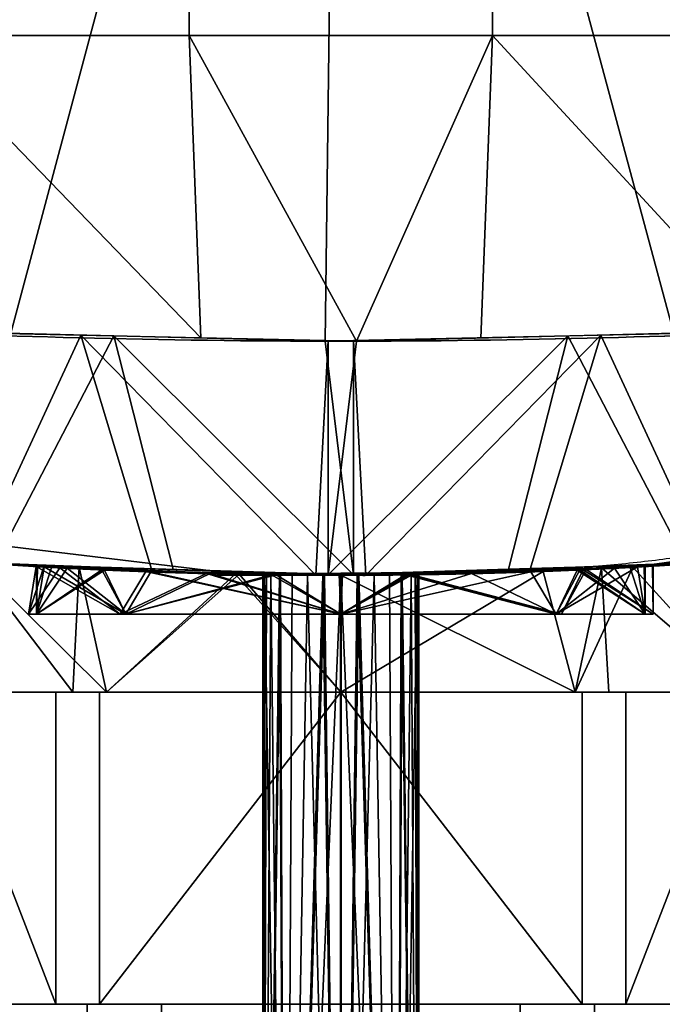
# Model space of a CAD drawing. Header units: millimetres. Extents: x -73 to 73, y -168 to 68.
# Tile 16 of 256: x -4 to 4, y -74 to -61. Entities that reach past the tile are written whole.
import ezdxf

# ---------------------------------------------------------------- set-up
doc = ezdxf.new("R2010")
doc.units = ezdxf.units.MM
doc.layers.add('100', color=7, linetype='Continuous', true_color=0xffffff)

msp = doc.modelspace()

# ---------------------------------------------------------------- linework, layer by layer
at = {"layer": '100', "color": 163, "linetype": 'Continuous'}
for p, q in [((-3.65, -69.5, 84.678), (-5.196, -69.5, 82)), ((-5.196, -69.5, 76), (-3.65, -69.5, 73.322)), ((-5.196, -69.5, 96), (-3.65, -69.5, 93.322)), ((-3.65, -69.5, 104.678), (-5.196, -69.5, 102)), ((-3.65, -73.5, 84.678), (-3.65, -69.5, 84.678)), ((-3.65, -69.5, 73.322), (-3.65, -73.5, 73.322)), ((-3.65, -73.5, 104.678), (-3.65, -69.5, 104.678)), ((-3.65, -69.5, 93.322), (-3.65, -73.5, 93.322)), ((-3.092, -69.5, 93), (0, -69.5, 93)), ((0, -69.5, 105), (-3.092, -69.5, 105)), ((-3.092, -73.5, 93), (-3.092, -69.5, 93)), ((-3.092, -73.5, 73), (-3.092, -69.5, 73)), ((-3.092, -69.5, 105), (-3.092, -73.5, 105)), ((0, -69.5, 85), (-3.092, -69.5, 85)), ((-3.092, -69.5, 85), (-3.092, -73.5, 85)), ((-3.092, -69.5, 73), (0, -69.5, 73)), ((3.092, -69.5, 85), (0, -69.5, 85)), ((3.092, -69.5, 105), (0, -69.5, 105)), ((0, -69.5, 93), (3.092, -69.5, 93)), ((0, -69.5, 73), (3.092, -69.5, 73)), ((3.092, -73.5, 85), (3.092, -69.5, 85)), ((3.092, -69.5, 93), (3.092, -73.5, 93)), ((3.092, -69.5, 73), (3.092, -73.5, 73)), ((3.092, -73.5, 105), (3.092, -69.5, 105)), ((3.65, -69.5, 73.322), (5.196, -69.5, 76)), ((3.65, -69.5, 104.678), (3.65, -73.5, 104.678)), ((5.196, -69.5, 82), (3.65, -69.5, 84.678)), ((3.65, -69.5, 93.322), (5.196, -69.5, 96)), ((5.196, -69.5, 102), (3.65, -69.5, 104.678)), ((3.65, -69.5, 84.678), (3.65, -73.5, 84.678)), ((3.65, -73.5, 93.322), (3.65, -69.5, 93.322)), ((3.65, -73.5, 73.322), (3.65, -69.5, 73.322))]:
    msp.add_line(p, q, dxfattribs=at)
at = {"layer": '100', "color": 163, "linetype": 'Continuous', "extrusion": (0, -1, 0)}
for centre in [(0, 99, 68.5), (0, 79, 68.5)]:
    msp.add_circle(centre, 4, dxfattribs=at)
at = {"layer": '100', "color": 163, "linetype": 'Continuous', "extrusion": (0, 1, 0)}
for centre in [(0, 79, -68.5), (0, 99, -68.5)]:
    msp.add_circle(centre, 3.897, dxfattribs=at)
at = {"layer": '100', "color": 163, "linetype": 'Continuous', "extrusion": (0, 0, -1)}
for centre, radius in [((0, 0, -94), 68), ((0, 0, -81), 65)]:
    msp.add_arc(centre, radius, 283.06797, 256.93203, dxfattribs=at)
at = {"layer": '100', "color": 163, "linetype": 'Continuous'}
msp.add_arc((0, 0, 84), 68, 283.06797, 256.93203, dxfattribs=at)
at = {"layer": '100', "color": 163, "linetype": 'Continuous', "extrusion": (0, 1, 0)}
for centre, start, end in [((0, 79, -69.5), 270, 330), ((0, 99, -69.5), 270, 330), ((0, 79, -69.5), 30, 90), ((0, 99, -69.5), 30, 90), ((0, 79, -69.5), 210, 270), ((0, 99, -69.5), 210, 270), ((0, 79, -69.5), 90, 150), ((0, 99, -69.5), 90, 150)]:
    msp.add_arc(centre, 6, start, end, dxfattribs=at)
at = {"layer": '100', "color": 163, "linetype": 'Continuous', "extrusion": (0, -1, 0)}
for centre, start, end in [((0, 79, 69.5), 237.266, 242.734), ((0, 99, 69.5), 237.266, 242.734), ((0, 99, 69.5), 117.266, 122.734), ((0, 79, 69.5), 117.266, 122.734), ((0, 79, 69.5), 57.266, 62.734), ((0, 79, 69.5), 297.266, 302.734), ((0, 99, 69.5), 297.266, 302.734), ((0, 99, 69.5), 57.266, 62.734)]:
    msp.add_arc(centre, 6.75, start, end, dxfattribs=at)
at = {"layer": '100', "color": 163, "linetype": 'Continuous'}
for points, knots in [([(9.798, -64.637, 77), (9.337, -64.671, 74.742), (8.106, -64.764, 72.709), (4.544, -64.934, 69.8), (2.298, -65, 69), (-2.297, -65, 69), (-4.549, -64.934, 69.804), (-8.1, -64.764, 72.704), (-9.337, -64.671, 74.742), (-9.798, -64.637, 77)], [0, 0, 0, 0, 0.25, 0.25, 0.5, 0.5, 0.75, 0.75, 1, 1, 1, 1]), ([(-9.798, -64.637, 101), (-9.337, -64.671, 103.258), (-8.106, -64.764, 105.291), (-4.544, -64.934, 108.2), (-2.298, -65, 109), (2.297, -65, 109), (4.549, -64.934, 108.196), (8.1, -64.764, 105.296), (9.337, -64.671, 103.258), (9.798, -64.637, 101)], [0, 0, 0, 0, 0.25, 0.25, 0.5, 0.5, 0.75, 0.75, 1, 1, 1, 1]), ([(7.175, -67.62, 100.4), (6.829, -67.657, 102.022), (5.885, -67.758, 103.463), (3.272, -67.934, 105.464), (1.639, -68, 106.002), (-1.654, -68, 105.998), (-3.278, -67.934, 105.462), (-5.895, -67.757, 103.452), (-6.829, -67.657, 102.022), (-7.175, -67.62, 100.4)], [0, 0, 0, 0, 0.25, 0.25, 0.5, 0.5, 0.75, 0.75, 1, 1, 1, 1]), ([(-7.175, -67.62, 77.6), (-6.829, -67.657, 75.978), (-5.885, -67.758, 74.537), (-3.272, -67.934, 72.536), (-1.639, -68, 71.998), (1.654, -68, 72.002), (3.278, -67.934, 72.538), (5.895, -67.757, 74.548), (6.829, -67.657, 75.978), (7.175, -67.62, 77.6)], [0, 0, 0, 0, 0.25, 0.25, 0.5, 0.5, 0.75, 0.75, 1, 1, 1, 1]), ([(-1.586, -68, 93), (1.586, -68, 93), (3.137, -67.937, 93.651), (5.349, -67.798, 95.864), (5.999, -67.735, 97.431), (6.001, -67.735, 100.563), (5.364, -67.797, 102.12), (3.125, -67.937, 104.362), (1.569, -68, 104.999), (-1.564, -68, 105.001), (-3.131, -67.937, 104.352), (-5.346, -67.799, 102.141), (-5.998, -67.735, 100.591), (-6.002, -67.735, 97.421), (-5.352, -67.798, 95.868), (-3.14, -67.936, 93.653), (-1.586, -68, 93), (1.586, -68, 93)], [-0.125, -0.125, 0, 0, 0.125, 0.125, 0.25, 0.25, 0.375, 0.375, 0.5, 0.5, 0.625, 0.625, 0.75, 0.75, 0.875, 0.875, 1, 1, 1.125, 1.125]), ([(-1.586, -68, 85), (1.586, -68, 85), (3.137, -67.937, 84.349), (5.349, -67.798, 82.136), (5.999, -67.735, 80.569), (6.001, -67.735, 77.437), (5.364, -67.797, 75.88), (3.125, -67.937, 73.638), (1.569, -68, 73.001), (-1.564, -68, 72.999), (-3.131, -67.937, 73.648), (-5.346, -67.799, 75.859), (-5.998, -67.735, 77.409), (-6.002, -67.735, 80.579), (-5.352, -67.798, 82.132), (-3.14, -67.936, 84.347), (-1.586, -68, 85), (1.586, -68, 85)], [-0.125, -0.125, 0, 0, 0.125, 0.125, 0.25, 0.25, 0.375, 0.375, 0.5, 0.5, 0.625, 0.625, 0.75, 0.75, 0.875, 0.875, 1, 1, 1.125, 1.125]), ([(0, -68, 103), (-0.447, -68, 103), (-0.901, -67.995, 102.923), (-1.745, -67.979, 102.627), (-2.147, -67.967, 102.404), (-2.846, -67.941, 101.846), (-3.152, -67.927, 101.503), (-3.628, -67.904, 100.744), (-3.803, -67.894, 100.318), (-4, -67.882, 99.444), (-4.025, -67.881, 98.985), (-3.922, -67.887, 98.096), (-3.793, -67.894, 97.655), (-3.403, -67.915, 96.851), (-3.136, -67.928, 96.477), (-2.501, -67.955, 95.846), (-2.124, -67.968, 95.581), (-1.316, -67.988, 95.196), (-0.872, -67.996, 95.071), (0.018, -68.001, 94.975), (0.477, -68, 95.003), (1.347, -67.988, 95.207), (1.771, -67.978, 95.386), (2.525, -67.954, 95.866), (2.866, -67.94, 96.174), (3.42, -67.915, 96.878), (3.64, -67.903, 97.282), (3.93, -67.887, 98.13), (4.003, -67.882, 98.584), (3.996, -67.882, 99.479), (3.916, -67.887, 99.932), (3.613, -67.904, 100.773), (3.388, -67.916, 101.174), (2.824, -67.942, 101.868), (2.478, -67.956, 102.172), (1.716, -67.979, 102.641), (1.288, -67.989, 102.813), (0.85, -67.995, 102.909), (0.572, -67.998, 102.969), (0.285, -68, 103), (0, -68, 103)], [-0.033904, 0, 0, 0, 0.053641, 0.053641, 0.107279, 0.107279, 0.160975, 0.160975, 0.214712, 0.214712, 0.268386, 0.268386, 0.32199, 0.32199, 0.375628, 0.375628, 0.42935, 0.42935, 0.483075, 0.483075, 0.536718, 0.536718, 0.590321, 0.590321, 0.64399, 0.64399, 0.697726, 0.697726, 0.751427, 0.751427, 0.805045, 0.805045, 0.858661, 0.858661, 0.91236, 0.91236, 0.966096, 0.966096, 0.966096, 1, 1, 1, 1.053641]), ([(0, -68, 75), (-0.447, -68, 75), (-0.901, -67.995, 75.077), (-1.745, -67.979, 75.373), (-2.147, -67.967, 75.596), (-2.846, -67.941, 76.154), (-3.152, -67.927, 76.497), (-3.628, -67.904, 77.256), (-3.803, -67.894, 77.682), (-4, -67.882, 78.556), (-4.025, -67.881, 79.015), (-3.922, -67.887, 79.904), (-3.793, -67.894, 80.345), (-3.403, -67.915, 81.149), (-3.136, -67.928, 81.523), (-2.501, -67.955, 82.154), (-2.124, -67.968, 82.419), (-1.316, -67.988, 82.804), (-0.872, -67.996, 82.929), (0.018, -68.001, 83.025), (0.477, -68, 82.997), (1.347, -67.988, 82.793), (1.771, -67.978, 82.614), (2.525, -67.954, 82.134), (2.866, -67.94, 81.826), (3.42, -67.915, 81.122), (3.64, -67.903, 80.718), (3.93, -67.887, 79.87), (4.003, -67.882, 79.416), (3.996, -67.882, 78.521), (3.916, -67.887, 78.068), (3.613, -67.904, 77.227), (3.388, -67.916, 76.826), (2.824, -67.942, 76.132), (2.478, -67.956, 75.828), (1.716, -67.979, 75.359), (1.288, -67.989, 75.187), (0.85, -67.995, 75.091), (0.572, -67.998, 75.031), (0.285, -68, 75), (0, -68, 75)], [-0.033904, 0, 0, 0, 0.053641, 0.053641, 0.107279, 0.107279, 0.160975, 0.160975, 0.214712, 0.214712, 0.268386, 0.268386, 0.32199, 0.32199, 0.375628, 0.375628, 0.42935, 0.42935, 0.483075, 0.483075, 0.536718, 0.536718, 0.590321, 0.590321, 0.64399, 0.64399, 0.697726, 0.697726, 0.751427, 0.751427, 0.805045, 0.805045, 0.858661, 0.858661, 0.91236, 0.91236, 0.966096, 0.966096, 0.966096, 1, 1, 1, 1.053641]), ([(0, -68, 82.897), (0.436, -68, 82.897), (0.878, -67.996, 82.822), (1.7, -67.98, 82.534), (2.092, -67.969, 82.317), (2.773, -67.944, 81.773), (3.071, -67.931, 81.438), (3.534, -67.908, 80.699), (3.705, -67.899, 80.284), (3.897, -67.888, 79.433), (3.921, -67.887, 78.985), (3.821, -67.893, 78.119), (3.696, -67.9, 77.689), (3.315, -67.919, 76.906), (3.055, -67.932, 76.541), (2.436, -67.957, 75.927), (2.069, -67.97, 75.669), (1.281, -67.989, 75.294), (0.85, -67.996, 75.172), (-0.018, -68.001, 75.079), (-0.465, -68, 75.106), (-1.313, -67.989, 75.305), (-1.726, -67.979, 75.479), (-2.461, -67.956, 75.947), (-2.793, -67.943, 76.248), (-3.332, -67.919, 76.933), (-3.547, -67.908, 77.327), (-3.829, -67.892, 78.153), (-3.9, -67.888, 78.596), (-3.893, -67.888, 79.467), (-3.815, -67.893, 79.908), (-3.52, -67.909, 80.728), (-3.3, -67.92, 81.118), (-2.751, -67.945, 81.795), (-2.414, -67.958, 82.09), (-1.671, -67.98, 82.548), (-1.254, -67.99, 82.715), (-0.828, -67.995, 82.808), (-0.557, -67.998, 82.867), (-0.278, -68, 82.897), (0, -68, 82.897)], [-0.033874, 0, 0, 0, 0.053645, 0.053645, 0.107285, 0.107285, 0.160982, 0.160982, 0.214718, 0.214718, 0.268393, 0.268393, 0.322002, 0.322002, 0.375644, 0.375644, 0.429365, 0.429365, 0.483088, 0.483088, 0.536734, 0.536734, 0.590343, 0.590343, 0.644013, 0.644013, 0.697748, 0.697748, 0.751449, 0.751449, 0.805071, 0.805071, 0.858692, 0.858692, 0.912391, 0.912391, 0.966126, 0.966126, 0.966126, 1, 1, 1, 1.053645]), ([(0, -68, 95.103), (-0.436, -68, 95.103), (-0.878, -67.996, 95.178), (-1.7, -67.98, 95.466), (-2.092, -67.969, 95.683), (-2.773, -67.944, 96.227), (-3.071, -67.931, 96.562), (-3.534, -67.908, 97.301), (-3.705, -67.899, 97.716), (-3.897, -67.888, 98.567), (-3.921, -67.887, 99.015), (-3.821, -67.893, 99.881), (-3.696, -67.9, 100.311), (-3.315, -67.919, 101.094), (-3.055, -67.932, 101.459), (-2.436, -67.957, 102.073), (-2.069, -67.97, 102.331), (-1.281, -67.989, 102.706), (-0.85, -67.996, 102.828), (0.018, -68.001, 102.921), (0.465, -68, 102.894), (1.313, -67.989, 102.695), (1.726, -67.979, 102.521), (2.461, -67.956, 102.053), (2.793, -67.943, 101.752), (3.332, -67.919, 101.067), (3.547, -67.908, 100.673), (3.829, -67.892, 99.847), (3.9, -67.888, 99.404), (3.893, -67.888, 98.533), (3.815, -67.893, 98.092), (3.52, -67.909, 97.272), (3.3, -67.92, 96.882), (2.751, -67.945, 96.205), (2.414, -67.958, 95.91), (1.671, -67.98, 95.452), (1.254, -67.99, 95.285), (0.828, -67.995, 95.192), (0.557, -67.998, 95.133), (0.278, -68, 95.103), (0, -68, 95.103)], [-0.033874, 0, 0, 0, 0.053645, 0.053645, 0.107285, 0.107285, 0.160982, 0.160982, 0.214718, 0.214718, 0.268393, 0.268393, 0.322002, 0.322002, 0.375644, 0.375644, 0.429365, 0.429365, 0.483088, 0.483088, 0.536734, 0.536734, 0.590343, 0.590343, 0.644013, 0.644013, 0.697748, 0.697748, 0.751449, 0.751449, 0.805071, 0.805071, 0.858692, 0.858692, 0.912391, 0.912391, 0.966126, 0.966126, 0.966126, 1, 1, 1, 1.053645]), ([(0.07, -68, 98), (-0.112, -68, 98), (-0.225, -68, 98.019), (-0.437, -67.999, 98.093), (-0.537, -67.998, 98.149), (-0.712, -67.996, 98.289), (-0.789, -67.995, 98.375), (-0.907, -67.994, 98.565), (-0.951, -67.993, 98.671), (-1, -67.993, 98.89), (-1.006, -67.993, 99.005), (-0.98, -67.993, 99.227), (-0.948, -67.993, 99.337), (-0.85, -67.995, 99.539), (-0.783, -67.996, 99.632), (-0.624, -67.997, 99.79), (-0.53, -67.998, 99.856), (-0.327, -67.999, 99.952), (-0.216, -68, 99.983), (0.006, -68, 100.006), (0.121, -68, 99.999), (0.339, -67.999, 99.947), (0.445, -67.999, 99.903), (0.633, -67.997, 99.782), (0.718, -67.996, 99.705), (0.856, -67.995, 99.528), (0.911, -67.994, 99.427), (0.983, -67.993, 99.215), (1.001, -67.993, 99.101), (0.999, -67.993, 98.877), (0.978, -67.993, 98.764), (0.902, -67.994, 98.554), (0.845, -67.995, 98.454), (0.703, -67.996, 98.28), (0.617, -67.997, 98.205), (0.426, -67.999, 98.088), (0.319, -67.999, 98.046), (0.141, -68, 98.007), (0.07, -68, 98), (-0.112, -68, 98)], [-0.033357, -0.033357, 0, 0, 0.0537, 0.0537, 0.107401, 0.107401, 0.161105, 0.161105, 0.214811, 0.214811, 0.268514, 0.268514, 0.322212, 0.322212, 0.375912, 0.375912, 0.429618, 0.429618, 0.483323, 0.483323, 0.537024, 0.537024, 0.590722, 0.590722, 0.644424, 0.644424, 0.698131, 0.698131, 0.751835, 0.751835, 0.805534, 0.805534, 0.859233, 0.859233, 0.912937, 0.912937, 0.966643, 0.966643, 1, 1, 1.0537, 1.0537]), ([(-0.07, -68, 80), (0.112, -68, 80), (0.225, -68, 79.981), (0.437, -67.999, 79.907), (0.537, -67.998, 79.851), (0.712, -67.996, 79.711), (0.789, -67.995, 79.625), (0.907, -67.994, 79.435), (0.951, -67.993, 79.329), (1, -67.993, 79.11), (1.006, -67.993, 78.995), (0.98, -67.993, 78.773), (0.948, -67.993, 78.663), (0.85, -67.995, 78.461), (0.783, -67.996, 78.368), (0.624, -67.997, 78.21), (0.53, -67.998, 78.144), (0.327, -67.999, 78.048), (0.216, -68, 78.017), (-0.006, -68, 77.994), (-0.121, -68, 78.001), (-0.339, -67.999, 78.053), (-0.445, -67.999, 78.097), (-0.633, -67.997, 78.218), (-0.718, -67.996, 78.295), (-0.856, -67.995, 78.472), (-0.911, -67.994, 78.573), (-0.983, -67.993, 78.785), (-1.001, -67.993, 78.899), (-0.999, -67.993, 79.123), (-0.978, -67.993, 79.236), (-0.902, -67.994, 79.446), (-0.845, -67.995, 79.546), (-0.703, -67.996, 79.72), (-0.617, -67.997, 79.795), (-0.426, -67.999, 79.912), (-0.319, -67.999, 79.954), (-0.141, -68, 79.993), (-0.07, -68, 80), (0.112, -68, 80)], [-0.033357, -0.033357, 0, 0, 0.0537, 0.0537, 0.107401, 0.107401, 0.161105, 0.161105, 0.214811, 0.214811, 0.268514, 0.268514, 0.322212, 0.322212, 0.375912, 0.375912, 0.429618, 0.429618, 0.483323, 0.483323, 0.537024, 0.537024, 0.590722, 0.590722, 0.644424, 0.644424, 0.698131, 0.698131, 0.751835, 0.751835, 0.805534, 0.805534, 0.859233, 0.859233, 0.912937, 0.912937, 0.966643, 0.966643, 1, 1, 1.0537, 1.0537])]:
    msp.add_open_spline(points, degree=3, knots=knots, dxfattribs=at)
for points in [[(0, -49.039, 109), (-4.235, -49.039, 107.491), (-4.227, -64.899, 107.493)], [(-4.227, -64.899, 107.493), (-0.201, -65, 108.998), (0, -49.039, 109)], [(0, -49.039, 109), (-0.201, -65, 108.998), (4.264, -64.901, 107.536)], [(4.264, -64.901, 107.536), (4.235, -49.039, 107.491), (0, -49.039, 109)], [(-1.944, -57.068, 69.191), (-1.944, -61.083, 69.191), (-5.538, -61.083, 70.673), (-5.538, -57.068, 70.673)], [(1.944, -57.068, 69.191), (1.944, -61.083, 69.191), (-1.944, -61.083, 69.191), (-1.944, -57.068, 69.191)], [(5.538, -57.068, 70.673), (5.538, -61.083, 70.673), (1.944, -61.083, 69.191), (1.944, -57.068, 69.191)], [(-1.792, -64.956, 69.655), (-6.075, -64.861, 71.057), (-5.538, -61.083, 70.673)], [(-5.538, -61.083, 70.673), (-1.944, -61.083, 69.191), (-1.792, -64.956, 69.655)], [(-1.944, -61.083, 69.191), (1.944, -61.083, 69.191), (0.201, -65, 69.002)], [(0.201, -65, 69.002), (-1.792, -64.956, 69.655), (-1.944, -61.083, 69.191)], [(1.944, -61.083, 69.191), (1.792, -64.96, 69.597), (0.201, -65, 69.002)], [(5.432, -64.869, 70.957), (1.792, -64.96, 69.597), (1.944, -61.083, 69.191)], [(1.944, -61.083, 69.191), (5.538, -61.083, 70.673), (5.432, -64.869, 70.957)], [(-4.678, -67.835, 73.667), (-6.075, -64.861, 71.057), (-3.33, -64.922, 70.158)], [(-2.909, -64.932, 107.986), (-6.012, -64.855, 106.826), (-4.432, -67.854, 104.551)], [(2.909, -64.932, 70.014), (6.012, -64.855, 71.174), (4.432, -67.854, 73.449)], [(4.678, -67.835, 104.333), (6.075, -64.861, 106.943), (3.33, -64.922, 107.842)], [(-3.33, -64.922, 70.158), (-2.424, -67.92, 72.809), (-4.678, -67.835, 73.667)], [(-4.432, -67.854, 104.551), (-2.148, -67.924, 105.244), (-2.909, -64.932, 107.986)], [(-3.33, -64.922, 70.158), (-0.163, -64.992, 69.121), (-0.32, -67.999, 72.007)], [(-0.32, -67.999, 72.007), (-2.424, -67.92, 72.809), (-3.33, -64.922, 70.158)], [(-2.909, -64.932, 107.986), (-2.148, -67.924, 105.244), (0.164, -67.994, 105.946)], [(0.164, -67.994, 105.946), (-0.201, -65, 108.998), (-2.909, -64.932, 107.986)], [(-0.163, -64.992, 69.121), (-0.164, -67.994, 72.054), (-0.32, -67.999, 72.007)], [(0.164, -67.994, 105.946), (0.163, -64.992, 108.879), (-0.201, -65, 108.998)], [(2.909, -64.932, 70.014), (2.148, -67.924, 72.756), (-0.164, -67.994, 72.054)], [(-0.164, -67.994, 72.054), (0.201, -65, 69.002), (2.909, -64.932, 70.014)], [(-0.164, -67.994, 72.054), (-0.163, -64.992, 69.121), (0.201, -65, 69.002)], [(3.33, -64.922, 107.842), (0.163, -64.992, 108.879), (0.32, -67.999, 105.993)], [(0.163, -64.992, 108.879), (0.164, -67.994, 105.946), (0.32, -67.999, 105.993)], [(0.32, -67.999, 105.993), (2.424, -67.92, 105.191), (3.33, -64.922, 107.842)], [(4.432, -67.854, 73.449), (2.148, -67.924, 72.756), (2.909, -64.932, 70.014)], [(3.33, -64.922, 107.842), (2.424, -67.92, 105.191), (4.678, -67.835, 104.333)], [(-14.889, -66.35, 94.013), (-4.677, -67.839, 82.759), (-1.303, -67.988, 84.857)], [(-1.303, -67.988, 84.857), (-4.677, -67.839, 95.241), (-14.889, -66.35, 94.013)], [(9.865, -67.281, 82.021), (14.889, -66.35, 83.987), (3.74, -67.897, 94.308)], [(3.74, -67.897, 94.308), (14.889, -66.35, 83.987), (9.936, -67.27, 95.92)], [(9.936, -67.27, 95.92), (5.852, -67.748, 97.674), (3.74, -67.897, 94.308)], [(9.865, -67.281, 82.021), (3.74, -67.897, 94.308), (5.852, -67.748, 80.326)], [(3.74, -67.897, 83.692), (5.852, -67.748, 80.326), (3.74, -67.897, 94.308)], [(3.74, -67.897, 94.308), (5.573, -67.767, 97.23), (5.196, -69.5, 96)], [(5.196, -69.5, 82), (5.573, -67.767, 80.77), (3.74, -67.897, 83.692)], [(-4.701, -67.837, 102.728), (-5.196, -69.5, 102), (-3.434, -69.5, 103.762)], [(-3.434, -69.5, 74.238), (-5.196, -69.5, 76), (-4.701, -67.837, 75.272)], [(-3, -69.5, 93.804), (-5.196, -69.5, 96), (-4.677, -67.839, 95.241)], [(-4.677, -67.839, 82.759), (-5.196, -69.5, 82), (-3, -69.5, 84.196)], [(-4.8, -67.83, 73.714), (-0.32, -67.999, 72.007), (-1.354, -67.987, 73.155)], [(-1.354, -67.987, 73.155), (-4.701, -67.837, 75.272), (-4.8, -67.83, 73.714)], [(-3.434, -69.5, 103.762), (-3.354, -67.897, 103.58), (-4.701, -67.837, 102.728)], [(-4.701, -67.837, 102.728), (-1.354, -67.987, 104.845), (-4.482, -67.852, 104.536)], [(-4.701, -67.837, 75.272), (-3.354, -67.897, 74.42), (-3.434, -69.5, 74.238)], [(-4.677, -67.839, 95.241), (-1.303, -67.988, 93.143), (-3, -69.5, 93.804)], [(-1.303, -67.988, 93.143), (-4.677, -67.839, 95.241), (-1.303, -67.988, 84.857)], [(-3, -69.5, 84.196), (-1.303, -67.988, 84.857), (-4.677, -67.839, 82.759)], [(-1.354, -67.987, 104.845), (0, -67.989, 105.896), (-4.482, -67.852, 104.536)], [(-2.828, -68.5, 101.828), (-4, -68.5, 99), (-3.902, -67.888, 99.881)], [(-4, -68.5, 99), (-3.803, -67.893, 99.023), (-3.902, -67.888, 99.881)], [(-3.902, -67.888, 78.119), (-4, -68.5, 79), (-2.828, -68.5, 76.172)], [(-3.902, -67.888, 78.119), (-3.803, -67.893, 78.977), (-4, -68.5, 79)], [(-3.598, -67.905, 97.253), (-3.803, -67.893, 99.023), (-4, -68.5, 99)], [(-4, -68.5, 79), (-3.803, -67.893, 78.977), (-3.598, -67.905, 80.747)], [(-3.973, -67.884, 98.54), (-3.801, -67.894, 98.142), (-3.871, -67.89, 99.448)], [(-3.871, -67.89, 99.448), (-3.902, -67.888, 99.881), (-3.973, -67.884, 98.54)], [(-3.801, -67.894, 98.142), (-3.973, -67.884, 98.54), (-3.598, -67.905, 97.253)], [(-3.973, -67.884, 79.46), (-3.897, -67.888, 79.032), (-3.667, -67.901, 80.318)], [(-3.667, -67.901, 80.318), (-3.598, -67.905, 80.747), (-3.973, -67.884, 79.46)], [(-3.897, -67.888, 79.032), (-3.973, -67.884, 79.46), (-3.902, -67.888, 78.119)], [(-3.902, -67.888, 99.881), (-3.871, -67.89, 99.448), (-3.506, -67.91, 100.702)], [(-3.506, -67.91, 100.702), (-3.39, -67.915, 101.123), (-3.902, -67.888, 99.881)], [(-3.902, -67.888, 99.881), (-2.496, -67.954, 102.125), (-2.828, -68.5, 101.828)], [(-2.828, -68.5, 76.172), (-2.496, -67.954, 75.875), (-3.902, -67.888, 78.119)], [(-3.902, -67.888, 78.119), (-3.688, -67.9, 77.74), (-3.897, -67.888, 79.032)], [(-3.688, -67.9, 77.74), (-3.902, -67.888, 78.119), (-3.39, -67.915, 76.877)], [(-3.026, -67.933, 81.456), (-3.897, -67.888, 79.032), (-3.897, -68.5, 79)], [(-3.897, -67.888, 79.032), (-3.887, -67.889, 79.003), (-3.897, -68.5, 79)], [(-3.897, -68.5, 79), (-3.887, -67.889, 79.003), (-3.062, -67.931, 76.59)], [(-2.756, -68.5, 96.244), (-3.897, -68.5, 99), (-3.801, -67.894, 98.142)], [(-3.897, -68.5, 99), (-3.705, -67.899, 98.978), (-3.801, -67.894, 98.142)], [(-3.506, -67.91, 100.702), (-3.705, -67.899, 98.978), (-3.897, -68.5, 99)], [(-3.801, -67.894, 98.142), (-2.432, -67.956, 95.955), (-2.756, -68.5, 96.244)], [(-3.598, -67.905, 97.253), (-3.303, -67.92, 96.931), (-3.801, -67.894, 98.142)], [(-3.39, -67.915, 76.877), (-3.062, -67.931, 76.59), (-3.688, -67.9, 77.74)], [(-3.598, -67.905, 80.747), (-3.667, -67.901, 80.318), (-3.026, -67.933, 81.456)], [(-3.354, -67.897, 103.58), (-3.434, -69.5, 103.762), (-3, -69.5, 104.196)], [(-3, -69.5, 73.804), (-3.434, -69.5, 74.238), (-3.354, -67.897, 74.42)], [(-1.354, -67.987, 104.845), (-3.354, -67.897, 103.58), (-3, -69.5, 104.196)], [(-3, -69.5, 73.804), (-3.354, -67.897, 74.42), (-1.354, -67.987, 73.155)], [(0, -67.989, 72.104), (4.482, -67.852, 73.464), (2.592, -67.951, 73.589)], [(0, -68, 93), (3.74, -67.897, 94.308), (3, -69.5, 93.804)], [(3.74, -67.897, 94.308), (0, -68, 93), (0, -68, 85), (3.74, -67.897, 83.692)], [(3, -69.5, 84.196), (3.74, -67.897, 83.692), (0, -68, 85)], [(2.592, -67.951, 104.411), (4.8, -67.83, 104.286), (0.32, -67.999, 105.993)], [(3.801, -67.894, 79.858), (2.432, -67.956, 82.045), (2.756, -68.5, 81.756)], [(5.402, -67.785, 76.389), (2.592, -67.951, 73.589), (4.482, -67.852, 73.464)], [(4.8, -67.83, 104.286), (2.592, -67.951, 104.411), (5.402, -67.785, 101.611)], [(2.756, -68.5, 81.756), (3.897, -68.5, 79), (3.801, -67.894, 79.858)], [(5.196, -69.5, 96), (3, -69.5, 93.804), (3.74, -67.897, 94.308)], [(3.74, -67.897, 83.692), (3, -69.5, 84.196), (5.196, -69.5, 82)], [(3.026, -67.933, 96.544), (3.897, -67.888, 98.968), (3.897, -68.5, 99)], [(3.897, -67.888, 98.968), (3.026, -67.933, 96.544), (3.143, -67.927, 96.526)], [(4, -67.882, 99.032), (3.106, -67.929, 101.521), (3.062, -67.931, 101.41)], [(3.062, -67.931, 101.41), (3.897, -67.888, 98.968), (4, -67.882, 99.032)], [(3.897, -68.5, 99), (3.887, -67.889, 98.997), (3.062, -67.931, 101.41)], [(3.106, -67.929, 101.521), (4, -67.882, 99.032), (4, -68.5, 99)], [(4, -68.5, 79), (4, -67.882, 78.968), (3.106, -67.929, 76.479)], [(3.106, -67.929, 76.479), (3.764, -67.896, 77.647), (3.506, -67.91, 77.298)], [(3.143, -67.927, 96.526), (4, -67.882, 99.032), (3.897, -67.888, 98.968)], [(4, -68.5, 99), (3.99, -67.883, 99.003), (3.143, -67.927, 96.526)], [(3.143, -67.927, 81.474), (3.99, -67.883, 78.997), (4, -68.5, 79)], [(3.785, -67.895, 80.294), (3.143, -67.927, 81.474), (3.303, -67.92, 81.069)], [(3.303, -67.92, 81.069), (3.801, -67.894, 79.858), (3.785, -67.895, 80.294)], [(5.196, -69.5, 102), (5.402, -67.785, 101.611), (3.34, -67.907, 103.666)], [(3.34, -67.907, 74.334), (5.402, -67.785, 76.389), (5.196, -69.5, 76)], [(3.871, -67.89, 78.552), (3.506, -67.91, 77.298), (3.764, -67.896, 77.647)], [(3.506, -67.91, 77.298), (3.705, -67.899, 79.022), (3.897, -68.5, 79)], [(3.897, -68.5, 79), (3.705, -67.899, 79.022), (3.801, -67.894, 79.858)], [(3.764, -67.896, 77.647), (4, -67.882, 78.968), (3.871, -67.89, 78.552)], [(4, -67.882, 78.968), (3.785, -67.895, 80.294), (3.801, -67.894, 79.858)], [(3.801, -67.894, 79.858), (3.871, -67.89, 78.552), (4, -67.882, 78.968)], [(3.897, -67.888, 98.968), (3.887, -67.889, 98.997), (3.897, -68.5, 99)], [(4, -67.882, 99.032), (3.99, -67.883, 99.003), (4, -68.5, 99)], [(4, -68.5, 79), (3.99, -67.883, 78.997), (4, -67.882, 78.968)], [(-4, -68.5, 99), (-2.828, -68.5, 96.172), (-3.598, -67.905, 97.253)], [(-3.598, -67.905, 80.747), (-2.828, -68.5, 81.828), (-4, -68.5, 79)], [(-3.897, -68.5, 99), (-2.756, -68.5, 101.756), (-3.506, -67.91, 100.702)], [(-3.062, -67.931, 76.59), (-2.756, -68.5, 76.244), (-3.897, -68.5, 79)], [(-3.897, -68.5, 79), (-2.756, -68.5, 81.756), (-3.026, -67.933, 81.456)], [(-3.303, -67.92, 96.931), (-3.598, -67.905, 97.253), (-2.819, -67.942, 96.162)], [(-1.72, -67.978, 95.389), (-3.598, -67.905, 97.253), (-2.828, -68.5, 96.172)], [(-2.828, -68.5, 81.828), (-3.598, -67.905, 80.747), (-1.72, -67.978, 82.611)], [(-3.026, -67.933, 81.456), (-2.819, -67.942, 81.838), (-3.598, -67.905, 80.747)], [(-1.675, -67.979, 102.519), (-3.506, -67.91, 100.702), (-2.756, -68.5, 101.756)], [(-3.39, -67.915, 101.123), (-3.506, -67.91, 100.702), (-2.746, -67.945, 101.765)], [(-2.746, -67.945, 101.765), (-2.496, -67.954, 102.125), (-3.39, -67.915, 101.123)], [(-3.062, -67.931, 76.59), (-3.39, -67.915, 76.877), (-2.496, -67.954, 75.875)], [(-2.819, -67.942, 96.162), (-2.432, -67.956, 95.955), (-3.303, -67.92, 96.931)], [(-2.756, -68.5, 76.244), (-3.062, -67.931, 76.59), (-0.889, -67.994, 75.206)], [(-2.496, -67.954, 75.875), (-2.093, -67.968, 75.713), (-3.062, -67.931, 76.59)], [(-0.828, -67.995, 82.808), (-3.026, -67.933, 81.456), (-2.756, -68.5, 81.756)], [(-3.026, -67.933, 81.456), (-0.828, -67.995, 82.808), (-1.72, -67.978, 82.611)], [(-1.72, -67.978, 82.611), (-2.819, -67.942, 81.838), (-3.026, -67.933, 81.456)], [(-3, -69.5, 104.196), (0, -69.5, 105), (-1.354, -67.987, 104.845)], [(-1.354, -67.987, 73.155), (0, -69.5, 73), (-3, -69.5, 73.804)], [(-1.303, -67.988, 93.143), (0, -69.5, 93), (-3, -69.5, 93.804)], [(-3, -69.5, 84.196), (0, -69.5, 85), (-1.303, -67.988, 84.857)], [(0, -68.5, 103), (-2.828, -68.5, 101.828), (-2.496, -67.954, 102.125)], [(-2.496, -67.954, 75.875), (-2.828, -68.5, 76.172), (0, -68.5, 75)], [(-1.72, -67.978, 95.389), (-2.828, -68.5, 96.172), (0, -68.5, 95)], [(0, -68.5, 83), (-2.828, -68.5, 81.828), (-1.72, -67.978, 82.611)], [(-2.432, -67.956, 95.955), (-2.819, -67.942, 96.162), (-1.72, -67.978, 95.389)], [(0, -68.5, 95.103), (-2.756, -68.5, 96.244), (-2.432, -67.956, 95.955)], [(-1.675, -67.979, 102.519), (-2.756, -68.5, 101.756), (0, -68.5, 102.897)], [(-0.889, -67.994, 75.206), (0, -68.5, 75.103), (-2.756, -68.5, 76.244)], [(-2.756, -68.5, 81.756), (0, -68.5, 82.897), (-0.828, -67.995, 82.808)], [(-2.496, -67.954, 102.125), (-2.746, -67.945, 101.765), (-1.675, -67.979, 102.519)], [(-1.675, -67.979, 102.519), (-1.323, -67.987, 102.775), (-2.496, -67.954, 102.125)], [(-2.496, -67.954, 102.125), (0, -68, 103), (0, -68.5, 103)], [(0, -68.5, 75), (0, -68, 75), (-2.496, -67.954, 75.875)], [(-2.093, -67.968, 75.713), (-2.496, -67.954, 75.875), (-1.323, -67.987, 75.225)], [(-2.432, -67.956, 95.955), (0, -68, 95.103), (0, -68.5, 95.103)], [(-1.72, -67.978, 95.389), (-1.887, -67.974, 95.59), (-2.432, -67.956, 95.955)], [(-1.323, -67.987, 75.225), (-0.889, -67.994, 75.206), (-2.093, -67.968, 75.713)], [(-1.72, -67.978, 95.389), (-1.289, -67.988, 95.322), (-1.887, -67.974, 95.59)], [(-1.289, -67.988, 95.322), (-1.72, -67.978, 95.389), (-0.427, -67.999, 95.023)], [(0, -68.5, 95), (0.022, -67.989, 95.201), (-1.72, -67.978, 95.389)], [(-1.72, -67.978, 82.611), (0.022, -67.989, 82.799), (0, -68.5, 83)], [(-0.427, -67.999, 82.977), (-1.72, -67.978, 82.611), (-0.828, -67.995, 82.808)], [(0, -68.5, 102.897), (0.021, -67.989, 102.701), (-1.675, -67.979, 102.519)], [(-1.675, -67.979, 102.519), (0.889, -67.994, 102.794), (0, -68, 103)], [(0, -68, 103), (-1.323, -67.987, 102.775), (-1.675, -67.979, 102.519)], [(2.592, -67.951, 104.411), (-1.354, -67.987, 104.845), (0, -69.5, 105)], [(0, -69.5, 73), (-1.354, -67.987, 73.155), (2.592, -67.951, 73.589)], [(0, -67.974, 73.304), (-1.354, -67.987, 73.155), (-0.32, -67.999, 72.007)], [(-1.354, -67.987, 104.845), (0, -67.974, 104.696), (0, -67.989, 105.896)], [(-0.889, -67.994, 75.206), (-1.323, -67.987, 75.225), (0, -68, 75)], [(-1.303, -67.988, 93.143), (0, -68, 93), (0, -69.5, 93)], [(-1.303, -67.988, 84.857), (0, -68, 85), (0, -68, 93), (-1.303, -67.988, 93.143)], [(0, -69.5, 85), (0, -68, 85), (-1.303, -67.988, 84.857)], [(-0.427, -67.999, 95.023), (0, -68, 95.103), (-1.289, -67.988, 95.322)], [(-0.976, -67.993, 98.78), (-1, -84.5, 99), (-0.707, -84.5, 98.293)], [(-1, -84.5, 99), (-0.951, -67.993, 98.994), (-0.899, -67.994, 99.438)], [(-0.976, -67.993, 98.78), (-0.951, -67.993, 98.994), (-1, -84.5, 99)], [(-0.115, -68, 79.013), (-1, -67.993, 79.011), (-0.787, -67.995, 78.384)], [(-0.774, -67.996, 79.633), (-1, -67.993, 79.011), (-0.115, -68, 79.013)], [(-0.787, -67.995, 78.384), (-0.997, -67.993, 79.001), (-1, -84.5, 79)], [(-1, -84.5, 79), (-1, -67.993, 79.011), (-0.774, -67.996, 79.633)], [(-1, -84.5, 79), (-0.997, -67.993, 79.001), (-1, -67.993, 79.011)], [(-0.707, -84.5, 99.707), (-1, -84.5, 99), (-0.899, -67.994, 99.438)], [(-1, -84.5, 79), (-0.707, -84.5, 78.293), (-0.787, -67.995, 78.384)], [(-0.774, -67.996, 79.633), (-0.707, -84.5, 79.707), (-1, -84.5, 79)], [(-0.707, -84.5, 98.293), (-0.625, -67.997, 98.219), (-0.976, -67.993, 98.78)], [(0.115, -68, 98.987), (-0.899, -67.994, 99.438), (-0.976, -67.993, 98.78)], [(-0.976, -67.993, 98.78), (-0.625, -67.997, 98.219), (0.115, -68, 98.987)], [(-0.899, -67.994, 99.438), (-0.428, -67.999, 99.904), (-0.707, -84.5, 99.707)], [(-0.428, -67.999, 99.904), (-0.899, -67.994, 99.438), (0.115, -68, 98.987)], [(-0.889, -67.994, 75.206), (-0.021, -67.989, 75.299), (0, -68.5, 75.103)], [(0, -68, 75), (0.416, -67.999, 75.125), (-0.889, -67.994, 75.206)], [(0, -68.5, 82.897), (0, -68, 82.897), (-0.828, -67.995, 82.808)], [(-0.828, -67.995, 82.808), (0, -68, 82.897), (-0.427, -67.999, 82.977)], [(-0.787, -67.995, 78.384), (-0.23, -68, 78.027), (-0.115, -68, 79.013)], [(-0.23, -68, 78.027), (-0.787, -67.995, 78.384), (-0.707, -84.5, 78.293)], [(-0.115, -68, 79.013), (-0.209, -68, 79.978), (-0.774, -67.996, 79.633)], [(-0.707, -84.5, 79.707), (-0.774, -67.996, 79.633), (-0.209, -68, 79.978)], [(0, -68, 98), (-0.625, -67.997, 98.219), (-0.707, -84.5, 98.293)], [(0, -84.5, 100), (-0.707, -84.5, 99.707), (-0.428, -67.999, 99.904)], [(-0.707, -84.5, 98.293), (0, -84.5, 98), (0, -68, 98)], [(-0.707, -84.5, 78.293), (0, -84.5, 78), (-0.23, -68, 78.027)], [(-0.209, -68, 79.978), (0, -84.5, 80), (-0.707, -84.5, 79.707)], [(-0.625, -67.997, 98.219), (0, -68, 98), (0.115, -68, 98.987)], [(-0.428, -67.999, 99.904), (0.005, -67.999, 99.949), (0, -84.5, 100)], [(0.115, -68, 98.987), (0.23, -68, 99.973), (-0.428, -67.999, 99.904)], [(0, -68, 95.103), (-0.427, -67.999, 95.023), (0.912, -67.994, 95.105)], [(0.912, -67.994, 82.895), (-0.427, -67.999, 82.977), (0, -68, 82.897)], [(-0.32, -67.999, 72.007), (0, -67.989, 72.104), (0, -67.974, 73.304)], [(-0.115, -68, 79.013), (-0.23, -68, 78.027), (0.428, -67.999, 78.096)], [(0, -84.5, 78), (-0.005, -67.999, 78.051), (-0.23, -68, 78.027)], [(-0.115, -68, 79.013), (0, -68, 80), (-0.209, -68, 79.978)], [(-0.209, -68, 79.978), (0, -68, 80), (0, -84.5, 80)], [(-0.115, -68, 79.013), (0.899, -67.994, 78.562), (0.976, -67.993, 79.22)], [(0.976, -67.993, 79.22), (0.625, -67.997, 79.781), (-0.115, -68, 79.013)], [(0.428, -67.999, 78.096), (0.899, -67.994, 78.562), (-0.115, -68, 79.013)], [(0.625, -67.997, 79.781), (0, -68, 80), (-0.115, -68, 79.013)], [(0, -68.5, 75.103), (-0.021, -67.989, 75.299), (1.675, -67.979, 75.481)], [(0.428, -67.999, 78.096), (-0.005, -67.999, 78.051), (0, -84.5, 78)], [(0, -69.5, 105), (3, -69.5, 104.196), (2.592, -67.951, 104.411)], [(0, -67.974, 104.696), (2.592, -67.951, 104.411), (0.32, -67.999, 105.993)], [(2.592, -67.951, 73.589), (0, -67.974, 73.304), (0, -67.989, 72.104)], [(2.592, -67.951, 73.589), (3, -69.5, 73.804), (0, -69.5, 73)], [(0, -68.5, 82.897), (2.756, -68.5, 81.756), (2.432, -67.956, 82.045)], [(2.432, -67.956, 82.045), (0, -68, 82.897), (0, -68.5, 82.897)], [(0.32, -67.999, 105.993), (0, -67.989, 105.896), (0, -67.974, 104.696)], [(1.675, -67.979, 75.481), (2.756, -68.5, 76.244), (0, -68.5, 75.103)], [(0.889, -67.994, 102.794), (0.021, -67.989, 102.701), (0, -68.5, 102.897)], [(0.912, -67.994, 95.105), (0.022, -67.989, 95.201), (0, -68.5, 95)], [(0, -68.5, 83), (0.022, -67.989, 82.799), (0.912, -67.994, 82.895)], [(0.889, -67.994, 102.794), (0, -68.5, 102.897), (2.756, -68.5, 101.756)], [(0.889, -67.994, 102.794), (0.85, -67.995, 102.909), (0, -68, 103)], [(0.912, -67.994, 95.105), (0.828, -67.995, 95.192), (0, -68, 95.103)], [(0.912, -67.994, 95.105), (0, -68.5, 95), (2.828, -68.5, 96.172)], [(2.828, -68.5, 81.828), (0, -68.5, 83), (0.912, -67.994, 82.895)], [(0, -68, 82.897), (0.654, -67.997, 82.842), (0.912, -67.994, 82.895)], [(2.756, -68.5, 96.244), (0, -68.5, 95.103), (0.828, -67.995, 95.192)], [(0, -68.5, 95.103), (0, -68, 95.103), (0.828, -67.995, 95.192)], [(2.828, -68.5, 101.828), (0, -68.5, 103), (0.85, -67.995, 102.909)], [(0, -68.5, 103), (0, -68, 103), (0.85, -67.995, 102.909)], [(0.85, -67.995, 75.091), (0, -68.5, 75), (2.828, -68.5, 76.172)], [(0.85, -67.995, 75.091), (0, -68, 75), (0, -68.5, 75)], [(0.416, -67.999, 75.125), (0, -68, 75), (0.85, -67.995, 75.091)], [(0, -68, 80), (0.625, -67.997, 79.781), (0.707, -84.5, 79.707)], [(0, -84.5, 100), (0.005, -67.999, 99.949), (0.23, -68, 99.973)], [(0, -84.5, 78), (0.707, -84.5, 78.293), (0.428, -67.999, 78.096)], [(0.707, -84.5, 99.707), (0, -84.5, 100), (0.23, -68, 99.973)], [(0.209, -68, 98.022), (0, -84.5, 98), (0.707, -84.5, 98.293)], [(0.209, -68, 98.022), (0, -68, 98), (0, -84.5, 98)], [(3, -69.5, 93.804), (0, -69.5, 93), (0, -68, 93)], [(0.115, -68, 98.987), (0, -68, 98), (0.209, -68, 98.022)], [(0, -68, 85), (0, -69.5, 85), (3, -69.5, 84.196)], [(0.707, -84.5, 79.707), (0, -84.5, 80), (0, -68, 80)], [(0.115, -68, 98.987), (1, -67.993, 98.989), (0.787, -67.995, 99.616)], [(0.774, -67.996, 98.367), (1, -67.993, 98.989), (0.115, -68, 98.987)], [(0.787, -67.995, 99.616), (0.23, -68, 99.973), (0.115, -68, 98.987)], [(0.115, -68, 98.987), (0.209, -68, 98.022), (0.774, -67.996, 98.367)], [(0.707, -84.5, 98.293), (0.774, -67.996, 98.367), (0.209, -68, 98.022)], [(0.23, -68, 99.973), (0.787, -67.995, 99.616), (0.707, -84.5, 99.707)], [(0.85, -67.995, 75.091), (1.675, -67.979, 75.481), (0.416, -67.999, 75.125)], [(0.899, -67.994, 78.562), (0.428, -67.999, 78.096), (0.707, -84.5, 78.293)], [(0.707, -84.5, 79.707), (0.625, -67.997, 79.781), (0.976, -67.993, 79.22)], [(0.654, -67.997, 82.842), (1.289, -67.988, 82.678), (0.912, -67.994, 82.895)], [(0.976, -67.993, 79.22), (1, -84.5, 79), (0.707, -84.5, 79.707)], [(0.707, -84.5, 78.293), (1, -84.5, 79), (0.899, -67.994, 78.562)], [(1, -84.5, 99), (0.707, -84.5, 99.707), (0.787, -67.995, 99.616)], [(0.774, -67.996, 98.367), (0.707, -84.5, 98.293), (1, -84.5, 99)], [(1, -84.5, 99), (1, -67.993, 98.989), (0.774, -67.996, 98.367)], [(0.787, -67.995, 99.616), (0.997, -67.993, 98.999), (1, -84.5, 99)], [(0.828, -67.995, 95.192), (3.026, -67.933, 96.544), (2.756, -68.5, 96.244)], [(3.026, -67.933, 96.544), (0.828, -67.995, 95.192), (0.912, -67.994, 95.105)], [(3.106, -67.929, 101.521), (0.85, -67.995, 102.909), (0.889, -67.994, 102.794)], [(0.85, -67.995, 102.909), (3.106, -67.929, 101.521), (2.828, -68.5, 101.828)], [(2.828, -68.5, 76.172), (3.106, -67.929, 76.479), (0.85, -67.995, 75.091)], [(0.85, -67.995, 75.091), (2.097, -67.968, 75.594), (1.675, -67.979, 75.481)], [(0.889, -67.994, 102.794), (3.062, -67.931, 101.41), (3.106, -67.929, 101.521)], [(2.756, -68.5, 101.756), (3.062, -67.931, 101.41), (0.889, -67.994, 102.794)], [(1, -84.5, 79), (0.951, -67.993, 79.006), (0.899, -67.994, 78.562)], [(0.912, -67.994, 95.105), (3.143, -67.927, 96.526), (3.026, -67.933, 96.544)], [(2.828, -68.5, 96.172), (3.143, -67.927, 96.526), (0.912, -67.994, 95.105)], [(0.912, -67.994, 82.895), (3.143, -67.927, 81.474), (2.828, -68.5, 81.828)], [(2.148, -67.966, 82.374), (0.912, -67.994, 82.895), (1.289, -67.988, 82.678)], [(0.976, -67.993, 79.22), (0.951, -67.993, 79.006), (1, -84.5, 79)], [(1, -84.5, 99), (0.997, -67.993, 98.999), (1, -67.993, 98.989)], [(1.289, -67.988, 82.678), (2.432, -67.956, 82.045), (2.148, -67.966, 82.374)], [(1.675, -67.979, 75.481), (3.506, -67.91, 77.298), (2.756, -68.5, 76.244)], [(2.746, -67.945, 76.235), (1.675, -67.979, 75.481), (2.097, -67.968, 75.594)], [(2.097, -67.968, 75.594), (3.106, -67.929, 76.479), (2.746, -67.945, 76.235)], [(3.143, -67.927, 81.474), (2.148, -67.966, 82.374), (2.432, -67.956, 82.045)], [(2.432, -67.956, 82.045), (3.303, -67.92, 81.069), (3.143, -67.927, 81.474)], [(3.34, -67.907, 103.666), (2.592, -67.951, 104.411), (3, -69.5, 104.196)], [(3, -69.5, 73.804), (2.592, -67.951, 73.589), (3.34, -67.907, 74.334)], [(3.506, -67.91, 77.298), (2.746, -67.945, 76.235), (3.106, -67.929, 76.479)], [(3.897, -68.5, 79), (2.756, -68.5, 76.244), (3.506, -67.91, 77.298)], [(3.062, -67.931, 101.41), (2.756, -68.5, 101.756), (3.897, -68.5, 99)], [(3.897, -68.5, 99), (2.756, -68.5, 96.244), (3.026, -67.933, 96.544)], [(3.143, -67.927, 96.526), (2.828, -68.5, 96.172), (4, -68.5, 99)], [(4, -68.5, 79), (2.828, -68.5, 81.828), (3.143, -67.927, 81.474)], [(4, -68.5, 99), (2.828, -68.5, 101.828), (3.106, -67.929, 101.521)], [(3.106, -67.929, 76.479), (2.828, -68.5, 76.172), (4, -68.5, 79)], [(3, -69.5, 104.196), (3.434, -69.5, 103.762), (3.34, -67.907, 103.666)], [(3.34, -67.907, 74.334), (3.434, -69.5, 74.238), (3, -69.5, 73.804)], [(3.34, -67.907, 103.666), (3.434, -69.5, 103.762), (5.196, -69.5, 102)], [(5.196, -69.5, 76), (3.434, -69.5, 74.238), (3.34, -67.907, 74.334)], [(-2.756, -68.5, 101.756), (-3.897, -68.5, 99), (-4, -68.5, 99), (-2.828, -68.5, 101.828)], [(-3.897, -68.5, 99), (-2.756, -68.5, 96.244), (-2.828, -68.5, 96.172), (-4, -68.5, 99)], [(-2.756, -68.5, 81.756), (-3.897, -68.5, 79), (-4, -68.5, 79), (-2.828, -68.5, 81.828)], [(-3.897, -68.5, 79), (-2.756, -68.5, 76.244), (-2.828, -68.5, 76.172), (-4, -68.5, 79)], [(0, -68.5, 95), (-2.828, -68.5, 96.172), (-2.756, -68.5, 96.244), (0, -68.5, 95.103)], [(-2.828, -68.5, 101.828), (0, -68.5, 103), (0, -68.5, 102.897), (-2.756, -68.5, 101.756)], [(0, -68.5, 75), (-2.828, -68.5, 76.172), (-2.756, -68.5, 76.244), (0, -68.5, 75.103)], [(-2.828, -68.5, 81.828), (0, -68.5, 83), (0, -68.5, 82.897), (-2.756, -68.5, 81.756)], [(2.828, -68.5, 96.172), (0, -68.5, 95), (0, -68.5, 95.103), (2.756, -68.5, 96.244)], [(2.756, -68.5, 101.756), (0, -68.5, 102.897), (0, -68.5, 103), (2.828, -68.5, 101.828)], [(2.828, -68.5, 76.172), (0, -68.5, 75), (0, -68.5, 75.103), (2.756, -68.5, 76.244)], [(2.756, -68.5, 81.756), (0, -68.5, 82.897), (0, -68.5, 83), (2.828, -68.5, 81.828)], [(2.756, -68.5, 96.244), (3.897, -68.5, 99), (4, -68.5, 99), (2.828, -68.5, 96.172)], [(3.897, -68.5, 99), (2.756, -68.5, 101.756), (2.828, -68.5, 101.828), (4, -68.5, 99)], [(2.828, -68.5, 81.828), (4, -68.5, 79), (3.897, -68.5, 79), (2.756, -68.5, 81.756)], [(2.756, -68.5, 76.244), (3.897, -68.5, 79), (4, -68.5, 79), (2.828, -68.5, 76.172)], [(-5.196, -69.5, 82), (-6.742, -69.5, 79.322), (-6.742, -73.5, 79.322), (-3.65, -73.5, 84.678)], [(-5.196, -69.5, 102), (-6.742, -69.5, 99.322), (-6.742, -73.5, 99.322), (-3.65, -73.5, 104.678)], [(-3.65, -73.5, 73.322), (-6.742, -73.5, 78.678), (-6.742, -69.5, 78.678), (-5.196, -69.5, 76)], [(-5.196, -69.5, 96), (-3.65, -69.5, 93.322), (-3.65, -73.5, 93.322), (-6.742, -73.5, 98.678)], [(-3.65, -69.5, 93.322), (-5.196, -69.5, 96), (-3, -69.5, 93.804)], [(-3.65, -73.5, 84.678), (-3.65, -69.5, 84.678), (-5.196, -69.5, 82)], [(-3.092, -69.5, 73), (-3.65, -69.5, 73.322), (-5.196, -69.5, 76), (-3, -69.5, 73.804)], [(-3.65, -73.5, 104.678), (-3.65, -69.5, 104.678), (-5.196, -69.5, 102)], [(-5.196, -69.5, 76), (-3.65, -69.5, 73.322), (-3.65, -73.5, 73.322)], [(-3, -69.5, 84.196), (-5.196, -69.5, 82), (-3.65, -69.5, 84.678)], [(-3, -69.5, 104.196), (-5.196, -69.5, 102), (-3.65, -69.5, 104.678)], [(-3, -69.5, 93.804), (0, -69.5, 93), (-3.092, -69.5, 93), (-3.65, -69.5, 93.322)], [(-3.092, -69.5, 73), (-3.092, -73.5, 73), (-3.65, -73.5, 73.322), (-3.65, -69.5, 73.322)], [(-3.092, -69.5, 93), (-3.092, -73.5, 93), (-3.65, -73.5, 93.322), (-3.65, -69.5, 93.322)], [(-3.65, -69.5, 104.678), (-3.65, -73.5, 104.678), (-3.092, -73.5, 105), (-3.092, -69.5, 105)], [(-3.65, -69.5, 84.678), (-3.092, -69.5, 85), (0, -69.5, 85), (-3, -69.5, 84.196)], [(-3.65, -69.5, 84.678), (-3.65, -73.5, 84.678), (-3.092, -73.5, 85), (-3.092, -69.5, 85)], [(-3.65, -69.5, 104.678), (-3.092, -69.5, 105), (0, -69.5, 105), (-3, -69.5, 104.196)], [(-3, -69.5, 73.804), (0, -69.5, 73), (-3.092, -69.5, 73)], [(0, -69.5, 105), (-3.092, -69.5, 105), (-3.092, -73.5, 105), (3.092, -73.5, 105)], [(-3.092, -73.5, 73), (-3.092, -69.5, 73), (0, -69.5, 73)], [(0, -69.5, 73), (3.092, -69.5, 73), (3.092, -73.5, 73), (-3.092, -73.5, 73)], [(-3.092, -73.5, 93), (-3.092, -69.5, 93), (0, -69.5, 93)], [(0, -69.5, 93), (3.092, -69.5, 93), (3.092, -73.5, 93), (-3.092, -73.5, 93)], [(0, -69.5, 85), (-3.092, -69.5, 85), (-3.092, -73.5, 85), (3.092, -73.5, 85)], [(3, -69.5, 84.196), (0, -69.5, 85), (3.092, -69.5, 85), (3.65, -69.5, 84.678)], [(3.65, -69.5, 73.322), (3.092, -69.5, 73), (0, -69.5, 73), (3, -69.5, 73.804)], [(3.092, -73.5, 105), (3.092, -69.5, 105), (0, -69.5, 105)], [(3.092, -69.5, 93), (0, -69.5, 93), (3, -69.5, 93.804)], [(3.092, -73.5, 85), (3.092, -69.5, 85), (0, -69.5, 85)], [(3, -69.5, 104.196), (0, -69.5, 105), (3.092, -69.5, 105)], [(3.65, -69.5, 84.678), (5.196, -69.5, 82), (3, -69.5, 84.196)], [(3, -69.5, 73.804), (5.196, -69.5, 76), (3.65, -69.5, 73.322)], [(3, -69.5, 93.804), (5.196, -69.5, 96), (3.65, -69.5, 93.322), (3.092, -69.5, 93)], [(3.092, -69.5, 105), (3.65, -69.5, 104.678), (5.196, -69.5, 102), (3, -69.5, 104.196)], [(3.092, -69.5, 85), (3.092, -73.5, 85), (3.65, -73.5, 84.678), (3.65, -69.5, 84.678)], [(3.65, -69.5, 93.322), (3.65, -73.5, 93.322), (3.092, -73.5, 93), (3.092, -69.5, 93)], [(3.65, -69.5, 73.322), (3.65, -73.5, 73.322), (3.092, -73.5, 73), (3.092, -69.5, 73)], [(3.092, -69.5, 105), (3.092, -73.5, 105), (3.65, -73.5, 104.678), (3.65, -69.5, 104.678)], [(3.65, -73.5, 104.678), (6.742, -73.5, 99.322), (6.742, -69.5, 99.322), (5.196, -69.5, 102)], [(5.196, -69.5, 102), (3.65, -69.5, 104.678), (3.65, -73.5, 104.678)], [(3.65, -73.5, 73.322), (3.65, -69.5, 73.322), (5.196, -69.5, 76)], [(5.196, -69.5, 76), (6.742, -69.5, 78.678), (6.742, -73.5, 78.678), (3.65, -73.5, 73.322)], [(5.196, -69.5, 82), (3.65, -69.5, 84.678), (3.65, -73.5, 84.678), (6.742, -73.5, 79.322)], [(3.65, -73.5, 93.322), (3.65, -69.5, 93.322), (5.196, -69.5, 96)], [(5.196, -69.5, 96), (6.742, -69.5, 98.678), (6.742, -73.5, 98.678), (3.65, -73.5, 93.322)], [(-3.25, -73.5, 99), (-2.298, -73.5, 101.298), (-3.65, -73.5, 104.678), (-6.742, -73.5, 99.322)], [(-6.742, -73.5, 99.322), (-6.742, -73.5, 98.678), (-3.25, -73.5, 99)], [(-2.298, -73.5, 96.702), (-3.25, -73.5, 99), (-6.742, -73.5, 98.678), (-3.65, -73.5, 93.322)], [(-3.25, -73.5, 79), (-6.742, -73.5, 79.322), (-6.742, -73.5, 78.678)], [(-3.65, -73.5, 84.678), (-6.742, -73.5, 79.322), (-3.25, -73.5, 79), (-2.298, -73.5, 81.298)], [(-6.742, -73.5, 78.678), (-3.65, -73.5, 73.322), (-2.298, -73.5, 76.702), (-3.25, -73.5, 79)], [(-3.092, -73.5, 105), (-3.65, -73.5, 104.678), (-2.298, -73.5, 101.298), (0, -73.5, 102.25)], [(-3.65, -73.5, 93.322), (-3.092, -73.5, 93), (0, -73.5, 95.75), (-2.298, -73.5, 96.702)], [(-3.092, -73.5, 85), (-3.65, -73.5, 84.678), (-2.298, -73.5, 81.298), (0, -73.5, 82.25)], [(-3.65, -73.5, 73.322), (-3.092, -73.5, 73), (0, -73.5, 75.75), (-2.298, -73.5, 76.702)], [(-2.298, -73.5, 101.298), (-3.25, -73.5, 99), (-3.25, -75.5, 99), (-2.298, -75.5, 101.298)], [(-2.298, -75.5, 96.702), (-3.25, -75.5, 99), (-3.25, -73.5, 99), (-2.298, -73.5, 96.702)], [(-2.298, -73.5, 81.298), (-3.25, -73.5, 79), (-3.25, -75.5, 79), (-2.298, -75.5, 81.298)], [(-2.298, -75.5, 76.702), (-3.25, -75.5, 79), (-3.25, -73.5, 79), (-2.298, -73.5, 76.702)], [(0, -73.5, 102.25), (3.092, -73.5, 105), (-3.092, -73.5, 105)], [(0, -73.5, 95.75), (-3.092, -73.5, 93), (3.092, -73.5, 93)], [(0, -73.5, 82.25), (3.092, -73.5, 85), (-3.092, -73.5, 85)], [(0, -73.5, 75.75), (-3.092, -73.5, 73), (3.092, -73.5, 73)], [(-2.298, -73.5, 96.702), (0, -73.5, 95.75), (0, -75.5, 95.75), (-2.298, -75.5, 96.702)], [(-2.298, -75.5, 101.298), (0, -75.5, 102.25), (0, -73.5, 102.25), (-2.298, -73.5, 101.298)], [(-2.298, -73.5, 76.702), (0, -73.5, 75.75), (0, -75.5, 75.75), (-2.298, -75.5, 76.702)], [(-2.298, -75.5, 81.298), (0, -75.5, 82.25), (0, -73.5, 82.25), (-2.298, -73.5, 81.298)], [(2.298, -73.5, 101.298), (0, -73.5, 102.25), (0, -75.5, 102.25), (2.298, -75.5, 101.298)], [(2.298, -75.5, 96.702), (0, -75.5, 95.75), (0, -73.5, 95.75), (2.298, -73.5, 96.702)], [(2.298, -73.5, 81.298), (0, -73.5, 82.25), (0, -75.5, 82.25), (2.298, -75.5, 81.298)], [(2.298, -75.5, 76.702), (0, -75.5, 75.75), (0, -73.5, 75.75), (2.298, -73.5, 76.702)], [(3.092, -73.5, 93), (3.65, -73.5, 93.322), (2.298, -73.5, 96.702), (0, -73.5, 95.75)], [(3.65, -73.5, 104.678), (3.092, -73.5, 105), (0, -73.5, 102.25), (2.298, -73.5, 101.298)], [(3.092, -73.5, 73), (3.65, -73.5, 73.322), (2.298, -73.5, 76.702), (0, -73.5, 75.75)], [(3.65, -73.5, 84.678), (3.092, -73.5, 85), (0, -73.5, 82.25), (2.298, -73.5, 81.298)], [(2.298, -73.5, 96.702), (3.25, -73.5, 99), (3.25, -75.5, 99), (2.298, -75.5, 96.702)], [(2.298, -75.5, 101.298), (3.25, -75.5, 99), (3.25, -73.5, 99), (2.298, -73.5, 101.298)], [(2.298, -73.5, 76.702), (3.25, -73.5, 79), (3.25, -75.5, 79), (2.298, -75.5, 76.702)], [(2.298, -75.5, 81.298), (3.25, -75.5, 79), (3.25, -73.5, 79), (2.298, -73.5, 81.298)], [(3.65, -73.5, 93.322), (6.742, -73.5, 98.678), (3.25, -73.5, 99), (2.298, -73.5, 96.702)], [(6.742, -73.5, 99.322), (3.65, -73.5, 104.678), (2.298, -73.5, 101.298), (3.25, -73.5, 99)], [(3.25, -73.5, 79), (2.298, -73.5, 76.702), (3.65, -73.5, 73.322), (6.742, -73.5, 78.678)], [(2.298, -73.5, 81.298), (3.25, -73.5, 79), (6.742, -73.5, 79.322), (3.65, -73.5, 84.678)], [(3.25, -73.5, 99), (6.742, -73.5, 98.678), (6.742, -73.5, 99.322)], [(6.742, -73.5, 78.678), (6.742, -73.5, 79.322), (3.25, -73.5, 79)]]:
    msp.add_3dface(points, dxfattribs=at)

doc.saveas('drawing.dxf')
